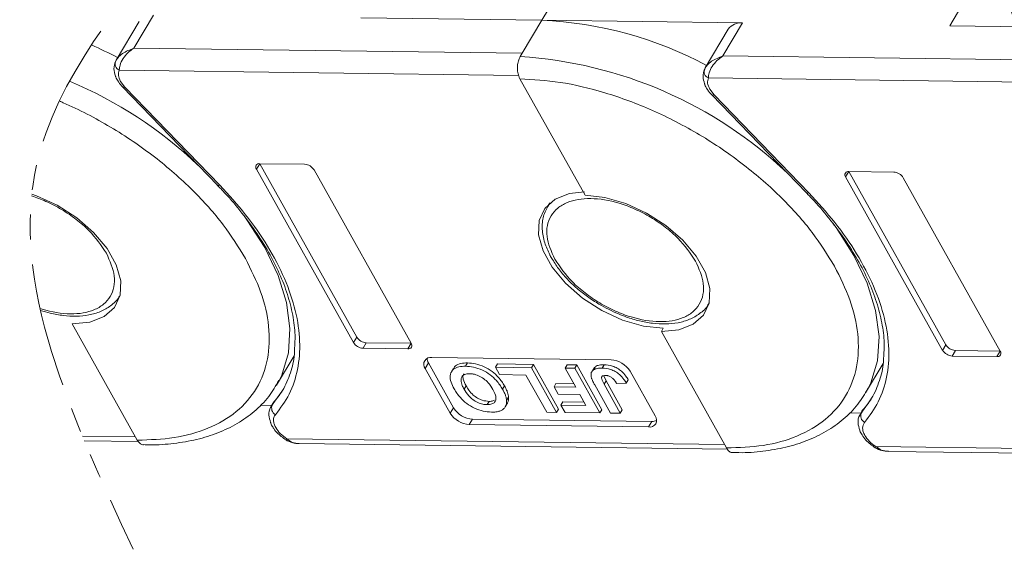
# Model space of a CAD drawing. Header units: millimetres. Extents: x 3117 to 4040, y -135 to 518.
# Tile 32 of 38: x 3735 to 3798, y 327 to 361. Entities that reach past the tile are written whole.
import ezdxf

# ---------------------------------------------------------------- set-up
doc = ezdxf.new("R2010")
doc.units = ezdxf.units.MM
doc.linetypes.add('PHANTOM2', pattern=[31.75, 15.875, -3.175, 3.175, -3.175, 3.175, -3.175])

msp = doc.modelspace()

# ---------------------------------------------------------------- linework, layer by layer
at = {"color": 7, "linetype": 'Continuous', "lineweight": 15}
for p, q in [((3768.669, 360.723), (3769.922, 362.828)), ((3795.929, 362.485), (3794.676, 360.38)), ((3742.66, 358.945), (3743.913, 361.05)), ((3742.992, 360.647), (3741.53, 358.19)), ((3757.121, 360.875), (3768.669, 360.723)), ((3768.669, 360.723), (3767.417, 358.618)), ((3781.467, 360.554), (3768.669, 360.723)), ((3780.215, 358.449), (3781.467, 360.554)), ((3794.676, 360.38), (3806.224, 360.228)), ((3780.547, 360.152), (3779.084, 357.695)), ((3767.417, 358.618), (3742.66, 358.945)), ((3767.417, 358.618), (3767.291, 358.408)), ((3804.971, 358.123), (3780.215, 358.449)), ((3741.55, 358.223), (3741.453, 357.974)), ((3741.729, 357.543), (3767.186, 357.207)), ((3779.104, 357.727), (3779.008, 357.479)), ((3742.091, 356.471), (3741.816, 356.834)), ((3767.273, 356.994), (3771.421, 349.584)), ((3779.283, 357.047), (3804.741, 356.712)), ((3741.94, 356.474), (3747.985, 350.224)), ((3748.135, 350.221), (3742.091, 356.471)), ((3779.645, 355.976), (3779.37, 356.339)), ((3779.495, 355.979), (3785.539, 349.729)), ((3785.69, 349.726), (3779.645, 355.976)), ((3750.478, 351.239), (3750.687, 351.59)), ((3753.544, 351.552), (3750.687, 351.59)), ((3750.687, 351.59), (3756.869, 340.546)), ((3750.478, 351.239), (3756.661, 340.196)), ((3760.334, 340.147), (3754.152, 351.191)), ((3788.032, 350.744), (3788.241, 351.095)), ((3791.099, 351.057), (3788.241, 351.095)), ((3788.241, 351.095), (3794.424, 340.051)), ((3788.032, 350.744), (3794.215, 339.7)), ((3797.889, 339.652), (3791.706, 350.695)), ((3747.974, 350.22), (3748.114, 350.079)), ((3785.528, 349.725), (3785.669, 349.583)), ((3769.148, 349.063), (3769.032, 348.868)), ((3769.073, 348.933), (3769.199, 349.106)), ((3769.032, 348.868), (3769.073, 348.933)), ((3741.789, 343.225), (3741.74, 343.147)), ((3779.344, 342.73), (3779.295, 342.652)), ((3738.733, 341.387), (3742.881, 333.977)), ((3776.412, 341.102), (3776.287, 340.891)), ((3776.287, 340.891), (3780.435, 333.482)), ((3756.661, 340.196), (3756.869, 340.546)), ((3757.268, 339.834), (3757.477, 340.185)), ((3757.268, 339.834), (3760.126, 339.796)), ((3757.477, 340.185), (3760.334, 340.147)), ((3760.126, 339.796), (3760.334, 340.147)), ((3794.215, 339.7), (3794.424, 340.051)), ((3794.823, 339.339), (3795.031, 339.689)), ((3795.031, 339.689), (3797.889, 339.652)), ((3797.68, 339.301), (3797.889, 339.652)), ((3751.755, 337.484), (3752.871, 339.359)), ((3773.079, 339.095), (3761.649, 339.246)), ((3794.823, 339.339), (3797.68, 339.301)), ((3761.232, 338.544), (3761.441, 338.895)), ((3761.232, 338.544), (3762.827, 335.694)), ((3761.441, 338.895), (3763.036, 336.045)), ((3763.032, 338.548), (3762.907, 338.338)), ((3763.928, 338.898), (3763.802, 338.688)), ((3765.711, 338.626), (3765.837, 338.837)), ((3768.014, 338.596), (3765.711, 338.626)), ((3765.711, 338.626), (3765.977, 338.151)), ((3765.837, 338.837), (3768.139, 338.806)), ((3768.139, 338.806), (3768.014, 338.596)), ((3769.61, 335.746), (3768.014, 338.596)), ((3768.139, 338.806), (3769.735, 335.956)), ((3770.149, 338.568), (3770.274, 338.778)), ((3770.149, 338.568), (3770.824, 337.362)), ((3770.777, 338.56), (3770.149, 338.568)), ((3770.274, 338.778), (3770.902, 338.77)), ((3770.902, 338.77), (3770.777, 338.56)), ((3772.373, 335.71), (3770.777, 338.56)), ((3770.902, 338.77), (3772.498, 335.92)), ((3772.018, 338.605), (3771.892, 338.394)), ((3772.637, 338.783), (3772.511, 338.573)), ((3775.89, 335.522), (3774.294, 338.372)), ((3789.31, 336.989), (3790.426, 338.864)), ((3751.899, 337.741), (3751.755, 337.484)), ((3765.977, 338.151), (3767.652, 338.129)), ((3767.652, 338.129), (3768.982, 335.754)), ((3772.612, 338.085), (3772.763, 337.748)), ((3772.638, 337.537), (3772.763, 337.748)), ((3772.763, 337.748), (3773.796, 335.903)), ((3774.052, 337.61), (3774.177, 337.82)), ((3752.101, 337.088), (3751.485, 336.233)), ((3763.835, 337.439), (3763.709, 337.229)), ((3766.165, 337.223), (3766.29, 337.433)), ((3769.443, 337.38), (3769.568, 337.591)), ((3769.443, 337.38), (3769.709, 336.905)), ((3770.824, 337.362), (3769.443, 337.38)), ((3769.568, 337.591), (3770.705, 337.576)), ((3772.037, 337.497), (3773.043, 335.701)), ((3773.671, 335.692), (3772.638, 337.537)), ((3773.444, 337.581), (3774.052, 337.61)), ((3789.454, 337.246), (3789.31, 336.989)), ((3751.485, 336.233), (3751.613, 336.448)), ((3765.174, 336.24), (3765.299, 336.45)), ((3766.55, 336.711), (3766.424, 336.5)), ((3769.709, 336.905), (3771.09, 336.887)), ((3771.09, 336.887), (3771.479, 336.193)), ((3789.656, 336.593), (3789.039, 335.737)), ((3750.718, 336.207), (3751.452, 336.197)), ((3751.555, 336.37), (3751.416, 336.137)), ((3751.416, 336.137), (3751.485, 336.233)), ((3762.827, 335.694), (3763.036, 336.045)), ((3766.34, 336.11), (3766.465, 336.32)), ((3769.61, 335.746), (3769.735, 335.956)), ((3769.888, 336.214), (3770.013, 336.424)), ((3769.888, 336.214), (3770.154, 335.739)), ((3771.479, 336.193), (3769.888, 336.214)), ((3770.013, 336.424), (3771.359, 336.407)), ((3772.373, 335.71), (3772.498, 335.92)), ((3773.796, 335.903), (3773.671, 335.692)), ((3789.109, 335.875), (3788.971, 335.642)), ((3789.039, 335.737), (3789.168, 335.953)), ((3764.043, 334.971), (3764.251, 335.322)), ((3764.251, 335.322), (3775.681, 335.171)), ((3768.982, 335.754), (3769.61, 335.746)), ((3770.154, 335.739), (3772.373, 335.71)), ((3773.043, 335.701), (3773.671, 335.692)), ((3788.272, 335.712), (3789.006, 335.702)), ((3788.971, 335.642), (3789.039, 335.737)), ((3764.043, 334.971), (3775.472, 334.82)), ((3775.472, 334.82), (3775.681, 335.171)), ((3742.761, 334.191), (3739.38, 334.235)), ((3739.502, 333.941), (3742.946, 333.895)), ((3752.352, 333.993), (3752.352, 333.993)), ((3780.316, 333.695), (3752.412, 334.063)), ((3753.204, 333.76), (3780.5, 333.4)), ((3789.906, 333.498), (3789.907, 333.497)), ((3817.87, 333.2), (3789.967, 333.568)), ((3790.758, 333.265), (3818.055, 332.905))]:
    msp.add_line(p, q, dxfattribs=at)
at = {"color": 7, "linetype": 'Continuous', "lineweight": 15, "flags": 128}
for points in [[(3741.94, 356.474), (3741.95, 356.466), (3741.985, 356.454), (3742.033, 356.455), (3742.091, 356.471)], [(3779.495, 355.979), (3779.505, 355.971), (3779.54, 355.958), (3779.588, 355.96), (3779.645, 355.976)], [(3736.15, 349.641), (3736.459, 349.551), (3737.781, 348.942), (3739.016, 348.148), (3740.093, 347.213), (3740.95, 346.192), (3741.536, 345.144), (3741.819, 344.13), (3741.78, 343.21), (3741.423, 342.436), (3740.768, 341.854), (3739.854, 341.497), (3738.733, 341.387)], [(3747.985, 350.224), (3747.995, 350.216), (3748.03, 350.203), (3748.078, 350.205), (3748.135, 350.221)], [(3776.412, 341.102), (3775.15, 341.244), (3773.819, 341.63), (3772.498, 342.239), (3771.263, 343.033), (3770.186, 343.968), (3769.329, 344.989), (3768.742, 346.037), (3768.46, 347.051), (3768.499, 347.971), (3768.856, 348.745), (3769.51, 349.327), (3770.425, 349.684), (3771.378, 349.794)], [(3785.539, 349.729), (3785.549, 349.721), (3785.585, 349.708), (3785.632, 349.71), (3785.69, 349.726)], [(3771.421, 349.584), (3772.683, 349.442), (3774.014, 349.055), (3775.335, 348.447), (3776.57, 347.652), (3777.648, 346.717), (3778.504, 345.696), (3779.091, 344.649), (3779.373, 343.635), (3779.335, 342.715), (3778.978, 341.941), (3778.323, 341.359), (3777.408, 341.002), (3776.287, 340.891)], [(3749.69, 348.261), (3749.865, 348.022), (3751.004, 346.246), (3751.852, 344.474), (3752.392, 342.741), (3752.613, 341.083), (3752.51, 339.535), (3752.086, 338.127), (3751.899, 337.741)], [(3787.245, 347.766), (3787.42, 347.527), (3788.559, 345.751), (3789.407, 343.978), (3789.947, 342.246), (3790.167, 340.588), (3790.065, 339.04), (3789.64, 337.632), (3789.454, 337.246)]]:
    msp.add_lwpolyline(points, dxfattribs=at)
at = {"color": 7, "linetype": 'Continuous', "lineweight": 15}
for centre, radius, start, end in [((3796.694, 360.503), 2.062, 4.91796, 63.30134), ((3767.593, 336.167), 24.579, 61.88911, 87.49099), ((3781.34, 359.591), 0.971, 82.44401, 144.7291), ((3730.039, 336.663), 24.579, 61.88911, 66.21303), ((3765.604, 331.275), 27.185, 46.54173, 86.44117), ((3741.904, 357.95), 0.444, 155.44234, 246.7351), ((3779.458, 357.455), 0.444, 155.44234, 246.7351), ((3728.049, 331.77), 27.185, 46.54173, 67.26027), ((3750.649, 351.375), 0.218, 80.0385, 218.45582), ((3753.499, 350.785), 0.768, 31.84726, 86.63631), ((3788.203, 350.88), 0.218, 80.0385, 218.45582), ((3791.054, 350.29), 0.768, 31.84726, 86.63631), ((3757.313, 340.601), 0.768, 211.84726, 266.63631), ((3757.522, 340.952), 0.768, 211.84726, 266.63631), ((3760.163, 340.011), 0.218, 260.0385, 38.45582), ((3794.868, 340.106), 0.768, 211.84726, 266.63631), ((3795.077, 340.457), 0.768, 211.84726, 266.63631), ((3797.718, 339.516), 0.218, 260.0385, 38.45582), ((3761.574, 338.816), 0.437, 80.0385, 218.45582), ((3761.985, 339.226), 0.637, 183.53369, 211.34635), ((3772.989, 337.561), 1.537, 31.84726, 86.63631), ((3751.933, 336.029), 0.492, 155.65034, 240.17569), ((3764.342, 336.856), 1.537, 211.84726, 266.63631), ((3764.133, 336.505), 1.537, 211.84726, 266.63631), ((3775.548, 335.25), 0.437, 260.0385, 38.45582), ((3775.713, 335.807), 0.637, 267.14035, 294.94614), ((3789.488, 335.534), 0.492, 155.65034, 240.17569), ((3752.227, 334.16), 0.209, 306.81124, 332.44808), ((3789.782, 333.665), 0.209, 306.81124, 332.44808)]:
    msp.add_arc(centre, radius, start, end, dxfattribs=at)
at = {"color": 3, "linetype": 'PHANTOM2', "lineweight": 9, "ltscale": 0.5}
for points in [[(3741.923, 402.87), (3746.09, 382.631), (3727.676, 351.944), (3733.812, 327.394)], [(3750.72, 402.504), (3754.887, 382.265), (3736.473, 351.578), (3742.61, 327.028)]]:
    msp.add_spline(points, degree=3, dxfattribs=at)
at = {"color": 7, "linetype": 'Continuous', "lineweight": 15}
for points, knots in [([(3741.5, 358.135), (3741.544, 358.208), (3741.642, 358.368), (3742.006, 358.688), (3742.404, 358.844), (3742.66, 358.945)], [0, 0, 0, 0, 0.227063, 0.501587, 1, 1, 1, 1]), ([(3742.66, 358.945), (3742.528, 358.851), (3742.263, 358.663), (3741.957, 358.284), (3741.754, 357.879), (3741.737, 357.65), (3741.729, 357.543)], [0, 0, 0, 0, 0.251131, 0.501805, 0.765641, 1, 1, 1, 1]), ([(3767.291, 358.408), (3767.249, 358.321), (3767.164, 358.147), (3767.107, 357.814), (3767.114, 357.475), (3767.176, 357.191), (3767.245, 357.05), (3767.273, 356.994)], [0, 0, 0, 0, 0.214694, 0.429388, 0.644082, 0.858775, 1, 1, 1, 1]), ([(3779.055, 357.64), (3779.099, 357.712), (3779.196, 357.873), (3779.56, 358.193), (3779.958, 358.349), (3780.215, 358.449)], [0, 0, 0, 0, 0.227063, 0.501587, 1, 1, 1, 1]), ([(3780.215, 358.449), (3780.082, 358.355), (3779.817, 358.167), (3779.511, 357.788), (3779.309, 357.384), (3779.291, 357.155), (3779.283, 357.047)], [0, 0, 0, 0, 0.251131, 0.501805, 0.765641, 1, 1, 1, 1]), ([(3741.487, 358.105), (3741.436, 357.948), (3741.335, 357.642), (3741.439, 357.326), (3741.489, 357.173)], [0, 0, 0, 0, 0.516064, 1, 1, 1, 1]), ([(3741.489, 357.173), (3741.493, 357.154), (3741.517, 357.035), (3741.594, 356.926), (3741.659, 356.835)], [0, 0, 0, 0, 0.163984, 1, 1, 1, 1]), ([(3779.042, 357.61), (3778.99, 357.452), (3778.89, 357.147), (3778.994, 356.831), (3779.044, 356.678)], [0, 0, 0, 0, 0.516064, 1, 1, 1, 1]), ([(3741.659, 356.835), (3741.669, 356.815), (3741.738, 356.687), (3741.848, 356.573), (3741.942, 356.476)], [0, 0, 0, 0, 0.153528, 1, 1, 1, 1]), ([(3767.273, 356.994), (3768.115, 356.945), (3769.852, 356.844), (3772.729, 356.157), (3775.75, 355.04), (3778.76, 353.483), (3781.564, 351.58), (3783.987, 349.457), (3785.963, 347.256), (3786.88, 345.778), (3787.325, 345.06)], [0, 0, 0, 0, 0.116516, 0.240011, 0.368641, 0.5, 0.631359, 0.759989, 0.883484, 1, 1, 1, 1]), ([(3779.044, 356.678), (3779.048, 356.658), (3779.071, 356.54), (3779.149, 356.431), (3779.213, 356.339)], [0, 0, 0, 0, 0.163984, 1, 1, 1, 1]), ([(3779.213, 356.339), (3779.224, 356.32), (3779.292, 356.192), (3779.403, 356.077), (3779.497, 355.981)], [0, 0, 0, 0, 0.153528, 1, 1, 1, 1]), ([(3737.911, 355.585), (3737.995, 355.549), (3739.102, 355.066), (3741.205, 353.978), (3744.01, 352.075), (3746.432, 349.952), (3748.408, 347.751), (3749.325, 346.273), (3749.77, 345.555)], [0.3578857, 0.3578857, 0.3578857, 0.3578857, 0.3686408, 0.5, 0.6313592, 0.7599887, 0.883484, 1, 1, 1, 1]), ([(3748.114, 350.079), (3748.182, 350.011), (3748.659, 349.535), (3749.439, 348.603), (3750.431, 347.291), (3751.274, 345.945), (3751.962, 344.592), (3752.481, 343.249), (3752.814, 341.934), (3752.968, 340.775), (3752.923, 340.096), (3752.904, 339.811)], [0, 0, 0, 0, 0.020187, 0.141378, 0.265187, 0.390713, 0.517451, 0.645243, 0.774285, 0.905255, 1, 1, 1, 1]), ([(3751.688, 335.602), (3752.003, 336.026), (3752.643, 336.89), (3753.154, 338.473), (3753.3, 340.259), (3753.02, 342.213), (3752.328, 344.26), (3751.247, 346.321), (3749.862, 348.331), (3748.704, 349.599), (3748.135, 350.221)], [0, 0, 0, 0, 0.11979, 0.243937, 0.371168, 0.5, 0.628832, 0.756063, 0.88021, 1, 1, 1, 1]), ([(3789.243, 335.107), (3789.557, 335.531), (3790.197, 336.394), (3790.709, 337.978), (3790.855, 339.764), (3790.575, 341.718), (3789.882, 343.764), (3788.801, 345.826), (3787.417, 347.836), (3786.259, 349.103), (3785.69, 349.726)], [0, 0, 0, 0, 0.11979, 0.243937, 0.371168, 0.5, 0.628832, 0.756063, 0.88021, 1, 1, 1, 1]), ([(3736.139, 349.534), (3736.442, 349.439), (3737.09, 349.193), (3738.061, 348.692), (3738.991, 348.057), (3740.062, 347.137), (3740.579, 346.378), (3740.915, 345.884)], [0.6261958, 0.6261958, 0.6261958, 0.6261958, 0.6841803, 0.75, 0.8158197, 0.8802716, 1, 1, 1, 1]), ([(3769.489, 345.507), (3769.273, 345.999), (3768.941, 346.757), (3768.99, 347.662), (3769.218, 348.281), (3769.653, 348.781), (3770.433, 349.24), (3771.732, 349.461), (3773.301, 349.202), (3774.611, 348.715), (3775.615, 348.197), (3776.546, 347.562), (3777.617, 346.642), (3778.134, 345.883), (3778.47, 345.389)], [0, 0, 0, 0, 0.119728, 0.18418, 0.25, 0.31582, 0.380272, 0.5, 0.619728, 0.68418, 0.75, 0.81582, 0.880272, 1, 1, 1, 1]), ([(3785.669, 349.583), (3785.737, 349.515), (3786.214, 349.039), (3786.994, 348.108), (3787.986, 346.796), (3788.829, 345.45), (3789.517, 344.097), (3790.035, 342.753), (3790.368, 341.439), (3790.523, 340.28), (3790.478, 339.601), (3790.459, 339.316)], [0, 0, 0, 0, 0.020187, 0.141378, 0.265187, 0.390713, 0.517451, 0.645243, 0.774285, 0.905255, 1, 1, 1, 1]), ([(3769.09, 348.935), (3768.968, 348.713), (3768.715, 348.252), (3768.661, 347.425), (3768.8, 346.591), (3769.055, 346.044), (3769.174, 345.787)], [0, 0, 0, 0, 0.247399, 0.513174, 0.771653, 1, 1, 1, 1]), ([(3740.915, 345.884), (3741.131, 345.392), (3741.463, 344.635), (3741.414, 343.73), (3741.186, 343.11), (3740.751, 342.611), (3739.971, 342.151), (3738.672, 341.93), (3737.394, 342.141), (3736.726, 342.348), (3736.684, 342.361)], [0, 0, 0, 0, 0.1197284, 0.1841803, 0.25, 0.3158197, 0.3802716, 0.5, 0.6197284, 0.6279077, 0.6279077, 0.6279077, 0.6279077]), ([(3749.77, 345.555), (3750.128, 344.839), (3750.865, 343.363), (3751.342, 341.182), (3751.279, 339.091), (3750.579, 337.235), (3749.281, 335.734), (3747.474, 334.681), (3745.33, 334.06), (3743.681, 334.004), (3742.881, 333.977)], [0, 0, 0, 0, 0.116516, 0.240011, 0.368641, 0.5, 0.631359, 0.759989, 0.883484, 1, 1, 1, 1]), ([(3769.174, 345.787), (3769.18, 345.77), (3769.221, 345.669), (3769.295, 345.57), (3769.357, 345.487)], [0, 0, 0, 0, 0.164732, 1, 1, 1, 1]), ([(3769.357, 345.487), (3769.492, 345.264), (3769.769, 344.805), (3770.319, 344.191), (3770.921, 343.623), (3771.566, 343.108), (3772.059, 342.798), (3772.308, 342.64)], [0, 0, 0, 0, 0.208868, 0.428909, 0.601569, 0.798491, 1, 1, 1, 1]), ([(3778.47, 345.389), (3778.685, 344.897), (3779.018, 344.14), (3778.969, 343.235), (3778.74, 342.615), (3778.306, 342.116), (3777.525, 341.656), (3776.226, 341.435), (3774.658, 341.694), (3773.347, 342.181), (3772.343, 342.7), (3771.413, 343.334), (3770.342, 344.254), (3769.825, 345.014), (3769.489, 345.507)], [0, 0, 0, 0, 0.119728, 0.18418, 0.25, 0.31582, 0.380272, 0.5, 0.619728, 0.68418, 0.75, 0.81582, 0.880272, 1, 1, 1, 1]), ([(3787.325, 345.06), (3787.682, 344.344), (3788.419, 342.868), (3788.896, 340.687), (3788.833, 338.596), (3788.133, 336.74), (3786.836, 335.239), (3785.029, 334.186), (3782.884, 333.565), (3781.236, 333.509), (3780.435, 333.482)], [0, 0, 0, 0, 0.116516, 0.240011, 0.368641, 0.5, 0.631359, 0.759989, 0.883484, 1, 1, 1, 1]), ([(3736.71, 342.246), (3736.918, 342.179), (3737.408, 342.04), (3738.181, 341.901), (3739.013, 341.855), (3739.813, 341.935), (3740.557, 342.148), (3741.195, 342.53), (3741.605, 342.873), (3741.715, 343.121), (3741.724, 343.14)], [0.2403419, 0.2403419, 0.2403419, 0.2403419, 0.3157002, 0.4179442, 0.5255855, 0.6361286, 0.749419, 0.8662554, 0.9896987, 1, 1, 1, 1]), ([(3772.308, 342.64), (3772.717, 342.418), (3773.29, 342.106), (3774.162, 341.775), (3774.893, 341.558), (3775.736, 341.405), (3776.568, 341.36), (3777.367, 341.439), (3778.112, 341.653), (3778.749, 342.035), (3779.16, 342.378), (3779.27, 342.626), (3779.278, 342.645)], [0, 0, 0, 0, 0.15333, 0.21491, 0.3157, 0.417944, 0.525586, 0.636129, 0.749419, 0.866255, 0.989699, 1, 1, 1, 1]), ([(3752.904, 339.811), (3752.902, 339.69), (3752.891, 339.141), (3752.649, 338.238), (3752.214, 337.163), (3751.724, 336.569), (3751.497, 336.293)], [0, 0, 0, 0, 0.086624, 0.393105, 0.718747, 1, 1, 1, 1]), ([(3790.459, 339.316), (3790.456, 339.195), (3790.445, 338.645), (3790.204, 337.742), (3789.768, 336.668), (3789.278, 336.073), (3789.052, 335.798)], [0, 0, 0, 0, 0.086624, 0.393105, 0.718747, 1, 1, 1, 1]), ([(3763.074, 337.251), (3763.001, 337.394), (3762.855, 337.681), (3762.793, 338.106), (3762.935, 338.445), (3763.264, 338.643), (3763.582, 338.686), (3763.768, 338.688), (3763.802, 338.688)], [0, 0, 0, 0, 0.191632, 0.384748, 0.597539, 0.779434, 0.95988, 1, 1, 1, 1]), ([(3763.057, 338.535), (3763.07, 338.574), (3763.12, 338.719), (3763.398, 338.849), (3763.707, 338.897), (3763.894, 338.898), (3763.928, 338.898)], [0, 0, 0, 0, 0.142638, 0.530129, 0.914533, 1, 1, 1, 1]), ([(3763.802, 338.688), (3763.972, 338.677), (3764.313, 338.655), (3764.871, 338.463), (3765.378, 338.157), (3765.843, 337.733), (3766.046, 337.411), (3766.165, 337.223)], [0, 0, 0, 0, 0.192376, 0.386627, 0.570921, 0.749918, 1, 1, 1, 1]), ([(3763.928, 338.898), (3764.097, 338.887), (3764.438, 338.865), (3764.996, 338.673), (3765.503, 338.367), (3765.969, 337.943), (3766.172, 337.621), (3766.29, 337.433)], [0, 0, 0, 0, 0.192376, 0.386627, 0.570921, 0.749918, 1, 1, 1, 1]), ([(3771.805, 338.038), (3771.802, 338.123), (3771.795, 338.292), (3771.944, 338.469), (3772.193, 338.564), (3772.401, 338.57), (3772.511, 338.573)], [0, 0, 0, 0, 0.249405, 0.499779, 0.737005, 1, 1, 1, 1]), ([(3772.031, 338.596), (3772.049, 338.621), (3772.106, 338.706), (3772.323, 338.772), (3772.528, 338.779), (3772.637, 338.783)], [0, 0, 0, 0, 0.168914, 0.56305, 1, 1, 1, 1]), ([(3772.511, 338.573), (3772.686, 338.559), (3772.958, 338.537), (3773.353, 338.358), (3773.658, 338.138), (3773.891, 337.876), (3774.003, 337.69), (3774.052, 337.61)], [0, 0, 0, 0, 0.294754, 0.457598, 0.620446, 0.836095, 1, 1, 1, 1]), ([(3772.637, 338.783), (3772.812, 338.769), (3773.083, 338.747), (3773.479, 338.569), (3773.783, 338.349), (3774.016, 338.087), (3774.128, 337.9), (3774.177, 337.82)], [0, 0, 0, 0, 0.294754, 0.457598, 0.620446, 0.836095, 1, 1, 1, 1]), ([(3743.278, 333.693), (3743.412, 333.687), (3744.084, 333.657), (3745.226, 333.755), (3746.683, 333.999), (3748.034, 334.421), (3749.272, 335.012), (3750.367, 335.789), (3751.281, 336.702), (3751.701, 337.431), (3751.9, 337.778)], [0, 0, 0, 0, 0.03358, 0.168289, 0.304412, 0.441929, 0.581138, 0.722767, 0.86828, 1, 1, 1, 1]), ([(3764.07, 338.213), (3763.952, 338.204), (3763.726, 338.187), (3763.545, 338.015), (3763.493, 337.771), (3763.568, 337.5), (3763.668, 337.308), (3763.709, 337.229)], [0, 0, 0, 0, 0.223014, 0.426715, 0.599743, 0.8345, 1, 1, 1, 1]), ([(3763.835, 337.439), (3763.764, 337.582), (3763.649, 337.816), (3763.619, 338.087), (3763.685, 338.178), (3763.708, 338.208)], [0, 0, 0, 0, 0.510506, 0.835715, 1, 1, 1, 1]), ([(3765.547, 337.212), (3765.457, 337.357), (3765.31, 337.594), (3764.978, 337.899), (3764.642, 338.094), (3764.323, 338.198), (3764.145, 338.208), (3764.07, 338.213)], [0, 0, 0, 0, 0.300079, 0.491507, 0.683928, 0.866896, 1, 1, 1, 1]), ([(3772.037, 337.497), (3772.017, 337.533), (3771.978, 337.604), (3771.928, 337.703), (3771.885, 337.793), (3771.853, 337.876), (3771.822, 337.958), (3771.811, 338.011), (3771.805, 338.038)], [0, 0, 0, 0, 0.195253, 0.390637, 0.541833, 0.693381, 0.846202, 1, 1, 1, 1]), ([(3772.737, 338.098), (3772.682, 338.097), (3772.595, 338.094), (3772.505, 338.05), (3772.464, 337.983), (3772.49, 337.809), (3772.573, 337.655), (3772.638, 337.537)], [0, 0, 0, 0, 0.18477, 0.299721, 0.415218, 0.548197, 1, 1, 1, 1]), ([(3773.161, 337.937), (3773.136, 337.955), (3773.086, 337.993), (3773.005, 338.038), (3772.923, 338.07), (3772.851, 338.088), (3772.789, 338.097), (3772.754, 338.098), (3772.737, 338.098)], [0, 0, 0, 0, 0.189934, 0.385839, 0.560405, 0.742121, 0.870181, 1, 1, 1, 1]), ([(3773.444, 337.581), (3773.433, 337.599), (3773.411, 337.635), (3773.376, 337.688), (3773.339, 337.741), (3773.293, 337.801), (3773.238, 337.868), (3773.187, 337.914), (3773.161, 337.937)], [0, 0, 0, 0, 0.146273, 0.292648, 0.438947, 0.585584, 0.790322, 1, 1, 1, 1]), ([(3765.448, 335.765), (3765.278, 335.776), (3764.937, 335.798), (3764.378, 335.994), (3763.867, 336.303), (3763.398, 336.734), (3763.193, 337.061), (3763.074, 337.251)], [0, 0, 0, 0, 0.190951, 0.383806, 0.567202, 0.749158, 1, 1, 1, 1]), ([(3763.709, 337.229), (3763.798, 337.084), (3763.942, 336.851), (3764.261, 336.551), (3764.577, 336.364), (3764.897, 336.258), (3765.083, 336.246), (3765.174, 336.24)], [0, 0, 0, 0, 0.30115, 0.485556, 0.671153, 0.838464, 1, 1, 1, 1]), ([(3765.299, 336.45), (3765.158, 336.463), (3764.92, 336.485), (3764.562, 336.649), (3764.256, 336.868), (3764.011, 337.145), (3763.891, 337.346), (3763.835, 337.439)], [0, 0, 0, 0, 0.243708, 0.411455, 0.579081, 0.803429, 1, 1, 1, 1]), ([(3765.174, 336.24), (3765.284, 336.246), (3765.485, 336.258), (3765.673, 336.39), (3765.76, 336.587), (3765.72, 336.872), (3765.609, 337.091), (3765.547, 337.212)], [0, 0, 0, 0, 0.206921, 0.375523, 0.544118, 0.748218, 1, 1, 1, 1]), ([(3766.165, 337.223), (3766.184, 337.187), (3766.224, 337.116), (3766.275, 337.009), (3766.323, 336.903), (3766.367, 336.782), (3766.408, 336.645), (3766.419, 336.549), (3766.424, 336.5)], [0, 0, 0, 0, 0.144333, 0.288896, 0.43326, 0.578073, 0.787796, 1, 1, 1, 1]), ([(3766.29, 337.433), (3766.31, 337.398), (3766.349, 337.326), (3766.4, 337.22), (3766.448, 337.113), (3766.492, 336.992), (3766.534, 336.856), (3766.544, 336.759), (3766.55, 336.711)], [0, 0, 0, 0, 0.144333, 0.288896, 0.43326, 0.578073, 0.787796, 1, 1, 1, 1]), ([(3780.833, 333.197), (3780.967, 333.191), (3781.639, 333.162), (3782.78, 333.26), (3784.237, 333.504), (3785.589, 333.926), (3786.826, 334.517), (3787.921, 335.293), (3788.836, 336.207), (3789.255, 336.936), (3789.455, 337.282)], [0, 0, 0, 0, 0.03358, 0.168289, 0.304412, 0.441929, 0.581138, 0.722767, 0.86828, 1, 1, 1, 1]), ([(3765.648, 336.525), (3765.617, 336.506), (3765.527, 336.452), (3765.389, 336.451), (3765.299, 336.45)], [0, 0, 0, 0, 0.342803, 1, 1, 1, 1]), ([(3766.424, 336.5), (3766.424, 336.437), (3766.423, 336.308), (3766.372, 336.165), (3766.312, 336.059), (3766.249, 335.985), (3766.172, 335.918), (3766.107, 335.884), (3766.073, 335.867)], [0, 0, 0, 0, 0.234577, 0.474616, 0.602394, 0.731366, 0.864712, 1, 1, 1, 1]), ([(3766.55, 336.711), (3766.549, 336.647), (3766.547, 336.519), (3766.507, 336.393), (3766.47, 336.332), (3766.464, 336.321)], [0, 0, 0, 0, 0.448018, 0.906469, 1, 1, 1, 1]), ([(3751.526, 336.252), (3751.472, 336.192), (3751.305, 336.007), (3751.232, 335.582), (3751.33, 335.264), (3751.377, 335.111)], [0, 0, 0, 0, 0.201698, 0.615167, 1, 1, 1, 1]), ([(3766.073, 335.867), (3766.043, 335.855), (3765.982, 335.829), (3765.881, 335.803), (3765.779, 335.783), (3765.673, 335.771), (3765.563, 335.764), (3765.486, 335.765), (3765.448, 335.765)], [0, 0, 0, 0, 0.173824, 0.348753, 0.509989, 0.671947, 0.83568, 1, 1, 1, 1]), ([(3751.701, 334.78), (3751.663, 334.859), (3751.585, 335.017), (3751.554, 335.24), (3751.579, 335.444), (3751.652, 335.549), (3751.688, 335.602)], [0, 0, 0, 0, 0.249897, 0.499995, 0.749897, 1, 1, 1, 1]), ([(3789.081, 335.757), (3789.026, 335.696), (3788.86, 335.511), (3788.787, 335.086), (3788.884, 334.769), (3788.931, 334.616)], [0, 0, 0, 0, 0.201698, 0.615167, 1, 1, 1, 1]), ([(3751.377, 335.111), (3751.38, 335.094), (3751.401, 334.992), (3751.467, 334.897), (3751.523, 334.819)], [0, 0, 0, 0, 0.1655911, 1, 1, 1, 1]), ([(3751.523, 334.819), (3751.54, 334.786), (3751.62, 334.637), (3751.901, 334.317), (3752.23, 334.086), (3752.436, 333.941)], [0, 0, 0, 0, 0.094328, 0.431919, 1, 1, 1, 1]), ([(3788.931, 334.616), (3788.935, 334.599), (3788.955, 334.497), (3789.022, 334.402), (3789.078, 334.323)], [0, 0, 0, 0, 0.1655911, 1, 1, 1, 1]), ([(3789.256, 334.285), (3789.217, 334.364), (3789.14, 334.522), (3789.108, 334.745), (3789.133, 334.948), (3789.206, 335.054), (3789.243, 335.107)], [0, 0, 0, 0, 0.249897, 0.499995, 0.749897, 1, 1, 1, 1]), ([(3742.881, 333.977), (3742.93, 333.906), (3743.029, 333.765), (3743.176, 333.676), (3743.259, 333.688), (3743.278, 333.69)], [0, 0, 0, 0, 0.436265, 0.872529, 1, 1, 1, 1]), ([(3752.352, 333.993), (3752.494, 333.921), (3752.763, 333.786), (3753.062, 333.768), (3753.203, 333.76)], [0, 0, 0, 0, 0.529898, 1, 1, 1, 1]), ([(3752.412, 334.063), (3752.528, 333.976), (3752.763, 333.798), (3753.056, 333.777), (3753.205, 333.767)], [0, 0, 0, 0, 0.4936056, 1, 1, 1, 1]), ([(3789.078, 334.323), (3789.095, 334.291), (3789.174, 334.142), (3789.456, 333.822), (3789.784, 333.591), (3789.991, 333.445)], [0, 0, 0, 0, 0.094328, 0.431919, 1, 1, 1, 1]), ([(3780.435, 333.482), (3780.485, 333.411), (3780.584, 333.269), (3780.73, 333.181), (3780.814, 333.193), (3780.833, 333.195)], [0, 0, 0, 0, 0.436265, 0.872529, 1, 1, 1, 1]), ([(3789.906, 333.498), (3790.049, 333.426), (3790.318, 333.291), (3790.617, 333.273), (3790.757, 333.265)], [0, 0, 0, 0, 0.529898, 1, 1, 1, 1]), ([(3789.967, 333.568), (3790.083, 333.48), (3790.318, 333.303), (3790.611, 333.282), (3790.759, 333.272)], [0, 0, 0, 0, 0.4936056, 1, 1, 1, 1])]:
    msp.add_open_spline(points, degree=3, knots=knots, dxfattribs=at)
for points in [[(3741.816, 356.834), (3741.756, 356.965), (3741.638, 357.228), (3741.698, 357.438), (3741.729, 357.543)], [(3779.37, 356.339), (3779.311, 356.47), (3779.193, 356.732), (3779.253, 356.942), (3779.283, 357.047)], [(3752.412, 334.063), (3752.263, 334.171), (3751.965, 334.385), (3751.789, 334.648), (3751.701, 334.78)], [(3789.967, 333.568), (3789.818, 333.675), (3789.519, 333.89), (3789.344, 334.153), (3789.256, 334.285)]]:
    msp.add_open_spline(points, degree=3, dxfattribs=at)

doc.saveas('drawing.dxf')
